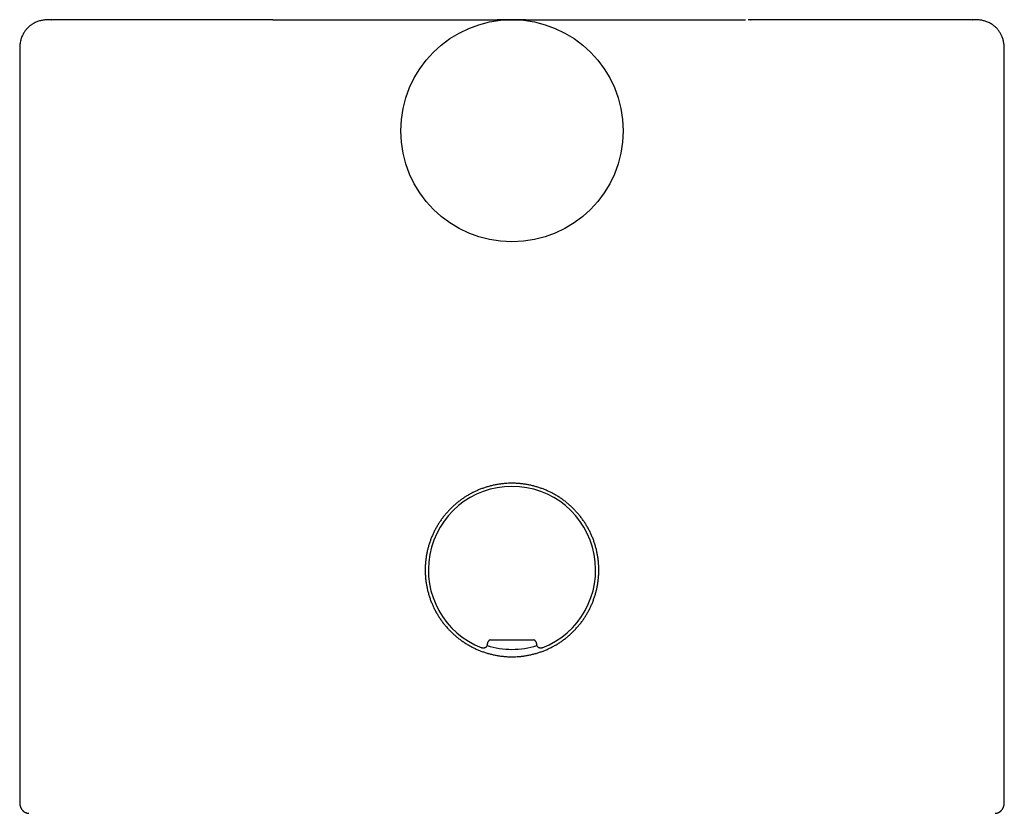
# Model space of a CAD drawing. Header units: millimetres. Extents: x 8 to 539, y 12 to 489.
# Tile 33 of 35: x 260 to 307, y 451 to 489. Entities that reach past the tile are written whole.
import ezdxf

# ---------------------------------------------------------------- set-up
doc = ezdxf.new("R2010")
doc.units = ezdxf.units.MM

msp = doc.modelspace()

# ---------------------------------------------------------------- linework, layer by layer
at = {"color": 7, "linetype": 'Continuous', "lineweight": 30}
for p, q in [((272.201, 488.739), (282.794, 488.739)), ((284.154, 488.739), (294.528, 488.739)), ((294.768, 488.739), (294.799, 488.739)), ((282.165, 488.569), (282.165, 488.569)), ((284.835, 488.569), (284.835, 488.569)), ((280.431, 487.751), (280.432, 487.751)), ((286.568, 487.752), (286.569, 487.751)), ((260.25, 487.239), (260.25, 451.771)), ((306.75, 451.77), (306.75, 487.239)), ((282.477, 459.439), (284.523, 459.439)), ((282.334, 459.193), (282.38, 459.365)), ((284.62, 459.365), (284.666, 459.193)), ((260.25, 451.771), (260.25, 451.771)), ((306.75, 451.77), (306.75, 451.769))]:
    msp.add_line(p, q, dxfattribs=at)
msp.add_circle((283.5, 483.491), 5.25, dxfattribs=at)
for centre, radius, start, end in [((283.5, 462.739), 3.95, 291.252, 248.748), ((283.5, 462.736), 3.75, 251.7773, 270), ((283.5, 462.736), 3.75, 270, 288.2221)]:
    msp.add_arc(centre, radius, start, end, dxfattribs=at)
for centre, major_axis in [((282.477, 459.339), (0.0609, -0.0794)), ((284.523, 459.339), (-0.0609, -0.0794))]:
    msp.add_ellipse(centre, major_axis=major_axis, ratio=0.999758, start_param=2.487211, end_param=3.795974, dxfattribs=at)
for points, knots in [([(261.76, 488.739), (261.757, 488.739), (261.75, 488.739), (261.742, 488.739), (261.734, 488.739), (261.726, 488.739), (261.72, 488.739), (261.714, 488.739), (261.708, 488.739), (261.703, 488.739), (261.699, 488.739), (261.695, 488.739), (261.692, 488.739), (261.689, 488.739), (261.688, 488.739), (261.687, 488.739), (261.686, 488.739), (261.685, 488.739), (261.684, 488.739), (261.682, 488.739), (261.679, 488.739), (261.674, 488.739), (261.664, 488.739), (261.647, 488.739), (261.616, 488.738), (261.559, 488.737), (261.484, 488.733), (261.398, 488.724), (261.313, 488.711), (261.226, 488.693), (261.14, 488.668), (261.056, 488.638), (260.974, 488.602), (260.906, 488.566), (260.849, 488.531), (260.801, 488.5), (260.752, 488.463), (260.704, 488.424), (260.657, 488.382), (260.612, 488.337), (260.566, 488.287), (260.521, 488.231), (260.476, 488.168), (260.433, 488.1), (260.393, 488.026), (260.356, 487.945), (260.324, 487.859), (260.297, 487.767), (260.276, 487.67), (260.262, 487.568), (260.253, 487.462), (260.25, 487.352), (260.25, 487.277), (260.25, 487.239)], [0, 0, 0, 0, 0.030922, 0.059335, 0.085234, 0.108617, 0.129479, 0.147819, 0.163635, 0.176925, 0.18769, 0.195933, 0.201665, 0.2036, 0.204929, 0.205381, 0.205709, 0.20584, 0.206449, 0.206928, 0.207786, 0.20933, 0.21212, 0.21721, 0.226639, 0.243755, 0.274275, 0.30214, 0.330888, 0.360786, 0.390895, 0.420902, 0.450802, 0.480575, 0.499107, 0.517627, 0.537783, 0.560328, 0.58008, 0.601345, 0.624101, 0.648321, 0.673965, 0.700989, 0.72934, 0.758968, 0.789826, 0.82188, 0.855109, 0.889512, 0.925104, 0.961913, 1, 1, 1, 1]), ([(272.201, 488.739), (272.093, 488.739), (271.878, 488.739), (271.558, 488.739), (271.243, 488.739), (270.932, 488.739), (270.625, 488.739), (270.328, 488.739), (270.041, 488.739), (269.763, 488.739), (269.489, 488.739), (269.221, 488.739), (268.936, 488.739), (268.634, 488.739), (268.314, 488.739), (268.001, 488.739), (267.694, 488.739), (267.394, 488.739), (267.1, 488.739), (266.841, 488.739), (266.615, 488.739), (266.42, 488.739), (266.23, 488.739), (266.043, 488.739), (265.859, 488.739), (265.68, 488.739), (265.482, 488.739), (265.268, 488.739), (265.039, 488.739), (264.818, 488.739), (264.602, 488.739), (264.392, 488.739), (264.189, 488.739), (263.994, 488.739), (263.806, 488.739), (263.625, 488.739), (263.453, 488.739), (263.303, 488.739), (263.173, 488.739), (263.062, 488.739), (262.956, 488.739), (262.854, 488.739), (262.756, 488.739), (262.663, 488.739), (262.564, 488.739), (262.46, 488.739), (262.354, 488.739), (262.256, 488.739), (262.167, 488.739), (262.085, 488.739), (262.012, 488.739), (261.948, 488.739), (261.892, 488.739), (261.846, 488.739), (261.808, 488.739), (261.781, 488.739), (261.762, 488.739), (261.752, 488.739), (261.748, 488.739), (261.75, 488.739), (261.757, 488.739), (261.76, 488.739)], [0, 0, 0, 0, 0.01659, 0.033149, 0.049681, 0.066191, 0.082685, 0.099168, 0.114702, 0.130235, 0.14577, 0.161219, 0.176331, 0.195594, 0.214848, 0.234104, 0.253368, 0.272648, 0.291953, 0.31129, 0.32487, 0.338429, 0.351971, 0.365498, 0.379014, 0.39252, 0.406019, 0.424576, 0.443133, 0.461697, 0.480236, 0.49914, 0.518038, 0.536938, 0.555847, 0.574773, 0.593724, 0.612706, 0.626595, 0.640457, 0.654294, 0.66811, 0.681907, 0.695689, 0.709457, 0.728374, 0.747279, 0.766181, 0.785088, 0.804392, 0.823717, 0.843071, 0.862462, 0.881898, 0.901386, 0.920934, 0.937437, 0.953947, 0.970471, 0.987013, 1, 1, 1, 1]), ([(284.154, 488.739), (284.154, 488.739), (284.156, 488.739), (284.151, 488.739), (284.147, 488.739), (284.141, 488.739), (284.135, 488.739), (284.127, 488.739), (284.118, 488.739), (284.108, 488.739), (284.098, 488.739), (284.087, 488.739), (284.077, 488.739), (284.067, 488.739), (284.06, 488.739), (284.054, 488.739), (284.05, 488.739), (284.045, 488.739), (284.039, 488.739), (284.031, 488.739), (284.023, 488.739), (284.013, 488.739), (284.003, 488.739), (283.993, 488.739), (283.982, 488.739), (283.971, 488.739), (283.96, 488.739), (283.95, 488.739), (283.941, 488.739), (283.931, 488.739), (283.922, 488.739), (283.913, 488.74), (283.904, 488.74), (283.894, 488.74), (283.885, 488.74), (283.876, 488.74), (283.867, 488.74), (283.859, 488.74), (283.85, 488.74), (283.843, 488.74), (283.836, 488.74), (283.827, 488.74), (283.818, 488.74), (283.808, 488.74), (283.8, 488.74), (283.793, 488.74), (283.787, 488.74), (283.781, 488.74), (283.775, 488.74), (283.769, 488.74), (283.764, 488.74), (283.758, 488.74), (283.753, 488.74), (283.747, 488.74), (283.741, 488.74), (283.735, 488.74), (283.727, 488.74), (283.718, 488.74), (283.708, 488.74), (283.698, 488.74), (283.689, 488.74), (283.681, 488.74), (283.672, 488.74), (283.663, 488.74), (283.655, 488.74), (283.647, 488.74), (283.64, 488.74), (283.633, 488.741), (283.627, 488.741), (283.621, 488.741), (283.616, 488.741), (283.611, 488.741), (283.608, 488.741), (283.605, 488.741), (283.602, 488.741), (283.598, 488.741), (283.595, 488.741), (283.591, 488.741), (283.588, 488.741), (283.584, 488.741), (283.581, 488.741), (283.577, 488.741), (283.572, 488.741), (283.565, 488.741), (283.558, 488.741), (283.553, 488.741), (283.551, 488.741), (283.549, 488.741), (283.546, 488.741), (283.542, 488.741), (283.537, 488.741), (283.531, 488.741), (283.525, 488.741), (283.52, 488.741), (283.516, 488.741), (283.511, 488.741), (283.508, 488.741), (283.504, 488.741), (283.5, 488.741), (283.496, 488.741), (283.493, 488.741), (283.491, 488.741), (283.49, 488.741), (283.489, 488.741), (283.488, 488.741), (283.487, 488.741), (283.485, 488.741), (283.483, 488.741), (283.48, 488.741), (283.478, 488.741), (283.475, 488.741), (283.472, 488.741), (283.47, 488.741), (283.468, 488.741), (283.465, 488.741), (283.463, 488.741), (283.461, 488.741), (283.457, 488.741), (283.453, 488.741), (283.449, 488.741), (283.446, 488.741), (283.442, 488.741), (283.439, 488.741), (283.437, 488.741), (283.434, 488.741), (283.432, 488.741), (283.43, 488.741), (283.427, 488.741), (283.425, 488.741), (283.422, 488.741), (283.419, 488.741), (283.415, 488.741), (283.411, 488.741), (283.407, 488.741), (283.403, 488.741), (283.398, 488.741), (283.391, 488.741), (283.381, 488.741), (283.371, 488.741), (283.359, 488.74), (283.347, 488.74), (283.334, 488.74), (283.322, 488.74), (283.31, 488.74), (283.297, 488.74), (283.286, 488.74), (283.276, 488.74), (283.267, 488.74), (283.258, 488.74), (283.248, 488.74), (283.238, 488.74), (283.214, 488.74), (283.19, 488.74), (283.166, 488.74), (283.158, 488.74), (283.15, 488.74), (283.142, 488.74), (283.134, 488.74), (283.126, 488.74), (283.119, 488.74), (283.112, 488.74), (283.106, 488.74), (283.1, 488.74), (283.095, 488.74), (283.089, 488.74), (283.076, 488.739), (283.065, 488.739), (283.053, 488.739), (283.049, 488.739), (283.044, 488.739), (283.039, 488.739), (283.034, 488.739), (283.027, 488.739), (283.02, 488.739), (283.013, 488.739), (283.005, 488.739), (282.997, 488.739), (282.989, 488.739), (282.98, 488.739), (282.97, 488.739), (282.96, 488.739), (282.949, 488.739), (282.937, 488.739), (282.926, 488.739), (282.914, 488.739), (282.902, 488.739), (282.891, 488.739), (282.879, 488.739), (282.868, 488.739), (282.856, 488.739), (282.845, 488.739), (282.835, 488.739), (282.824, 488.739), (282.814, 488.739), (282.804, 488.739), (282.797, 488.739), (282.794, 488.739)], [0, 0, 0, 0, 0.000348, 0.005294, 0.01045, 0.015828, 0.020822, 0.026001, 0.031372, 0.036937, 0.042669, 0.048258, 0.054251, 0.059953, 0.065353, 0.06839, 0.071387, 0.074538, 0.077856, 0.082027, 0.086441, 0.091101, 0.096008, 0.1009, 0.105603, 0.111309, 0.116694, 0.121751, 0.126552, 0.131383, 0.136269, 0.140926, 0.14563, 0.150394, 0.155358, 0.160562, 0.165082, 0.169636, 0.174005, 0.178184, 0.182172, 0.186004, 0.191843, 0.197458, 0.20285, 0.20636, 0.209883, 0.21342, 0.21697, 0.220533, 0.224273, 0.227449, 0.230831, 0.23442, 0.238213, 0.242209, 0.246334, 0.253504, 0.260394, 0.267003, 0.273368, 0.279576, 0.285633, 0.293505, 0.301103, 0.308427, 0.315521, 0.322466, 0.329263, 0.335912, 0.342411, 0.346493, 0.350513, 0.354551, 0.358831, 0.363359, 0.368126, 0.373122, 0.378871, 0.384869, 0.391101, 0.397539, 0.404006, 0.420031, 0.43581, 0.439315, 0.442806, 0.446145, 0.449208, 0.452004, 0.454538, 0.45682, 0.45857, 0.4601, 0.46141, 0.462504, 0.463382, 0.464048, 0.464773, 0.46525, 0.465402, 0.46546, 0.465509, 0.465553, 0.465598, 0.465649, 0.46571, 0.465868, 0.466084, 0.466698, 0.467248, 0.467944, 0.468951, 0.470083, 0.471465, 0.473101, 0.474994, 0.477127, 0.48154, 0.486175, 0.49051, 0.495037, 0.499765, 0.5047, 0.509959, 0.515422, 0.520846, 0.526167, 0.531375, 0.536463, 0.541422, 0.548133, 0.554554, 0.560665, 0.566447, 0.571885, 0.582328, 0.592851, 0.60488, 0.616958, 0.628909, 0.640565, 0.649492, 0.658198, 0.666832, 0.675525, 0.681332, 0.687279, 0.693441, 0.699819, 0.706331, 0.712848, 0.743574, 0.747962, 0.752351, 0.75674, 0.761127, 0.765498, 0.769678, 0.773617, 0.777016, 0.780213, 0.783222, 0.786188, 0.789156, 0.792124, 0.806545, 0.808815, 0.811259, 0.813956, 0.816904, 0.8201, 0.823957, 0.828116, 0.83257, 0.837316, 0.842345, 0.847652, 0.853229, 0.859067, 0.866033, 0.873312, 0.88089, 0.888752, 0.89688, 0.905108, 0.913561, 0.922227, 0.931093, 0.940335, 0.949767, 0.959388, 0.969202, 0.979223, 0.989476, 1, 1, 1, 1]), ([(294.808, 488.739), (294.784, 488.739), (294.735, 488.739), (294.685, 488.739), (294.66, 488.739)], [0, 0, 0, 0, 0.500117, 1, 1, 1, 1]), ([(305.239, 488.739), (305.242, 488.739), (305.248, 488.739), (305.251, 488.739), (305.249, 488.739), (305.239, 488.739), (305.222, 488.739), (305.201, 488.739), (305.177, 488.739), (305.148, 488.739), (305.115, 488.739), (305.078, 488.739), (305.036, 488.739), (304.983, 488.739), (304.919, 488.739), (304.839, 488.739), (304.75, 488.739), (304.652, 488.739), (304.545, 488.739), (304.428, 488.739), (304.303, 488.739), (304.168, 488.739), (304.025, 488.739), (303.872, 488.739), (303.733, 488.739), (303.609, 488.739), (303.504, 488.739), (303.396, 488.739), (303.285, 488.739), (303.171, 488.739), (303.054, 488.739), (302.934, 488.739), (302.787, 488.739), (302.612, 488.739), (302.405, 488.739), (302.191, 488.739), (301.968, 488.739), (301.737, 488.739), (301.496, 488.739), (301.248, 488.739), (300.993, 488.739), (300.731, 488.739), (300.461, 488.739), (300.199, 488.739), (299.945, 488.739), (299.702, 488.739), (299.454, 488.739), (299.202, 488.739), (298.946, 488.739), (298.69, 488.739), (298.436, 488.739), (298.182, 488.739), (297.924, 488.739), (297.66, 488.739), (297.379, 488.739), (297.082, 488.739), (296.769, 488.739), (296.452, 488.739), (296.131, 488.739), (295.804, 488.739), (295.474, 488.739), (295.139, 488.739), (294.912, 488.739), (294.799, 488.739)], [0, 0, 0, 0, 0.009672, 0.02706, 0.044436, 0.061805, 0.079175, 0.093129, 0.107051, 0.120945, 0.134812, 0.148656, 0.16248, 0.176287, 0.195248, 0.21419, 0.23312, 0.252046, 0.271362, 0.290691, 0.310039, 0.329416, 0.348829, 0.368286, 0.387797, 0.399647, 0.411483, 0.423307, 0.43512, 0.446923, 0.45872, 0.470511, 0.482299, 0.500821, 0.519345, 0.53788, 0.556448, 0.575384, 0.594316, 0.613252, 0.632199, 0.651166, 0.670158, 0.689185, 0.705255, 0.7213, 0.737325, 0.753334, 0.769332, 0.785322, 0.800398, 0.815475, 0.830557, 0.845742, 0.861257, 0.878565, 0.895872, 0.913183, 0.930504, 0.94784, 0.965198, 0.982582, 1, 1, 1, 1]), ([(306.75, 487.239), (306.75, 487.275), (306.75, 487.345), (306.748, 487.447), (306.741, 487.545), (306.729, 487.639), (306.712, 487.728), (306.691, 487.811), (306.665, 487.89), (306.637, 487.962), (306.606, 488.029), (306.57, 488.094), (306.531, 488.157), (306.49, 488.217), (306.448, 488.27), (306.401, 488.324), (306.345, 488.381), (306.279, 488.439), (306.208, 488.494), (306.132, 488.544), (306.052, 488.588), (305.97, 488.627), (305.886, 488.66), (305.803, 488.685), (305.723, 488.704), (305.646, 488.718), (305.571, 488.728), (305.513, 488.733), (305.47, 488.735), (305.443, 488.737), (305.415, 488.738), (305.387, 488.738), (305.365, 488.739), (305.35, 488.739), (305.342, 488.739), (305.337, 488.739), (305.333, 488.739), (305.331, 488.739), (305.328, 488.739), (305.324, 488.739), (305.321, 488.739), (305.316, 488.739), (305.31, 488.739), (305.304, 488.739), (305.297, 488.739), (305.289, 488.739), (305.281, 488.739), (305.272, 488.739), (305.262, 488.739), (305.251, 488.739), (305.244, 488.739), (305.24, 488.739)], [0, 0, 0, 0, 0.034987, 0.068573, 0.100804, 0.131699, 0.161265, 0.189498, 0.21638, 0.241883, 0.265974, 0.288615, 0.31482, 0.338638, 0.360084, 0.380994, 0.409342, 0.438182, 0.467458, 0.497115, 0.527102, 0.557375, 0.586993, 0.615242, 0.642154, 0.667769, 0.692177, 0.716201, 0.725183, 0.734151, 0.743109, 0.752178, 0.761609, 0.766532, 0.768209, 0.769906, 0.771687, 0.772697, 0.774065, 0.777941, 0.783389, 0.790429, 0.802307, 0.81704, 0.834629, 0.855075, 0.878373, 0.90452, 0.933511, 0.96534, 1, 1, 1, 1]), ([(283.5, 458.636), (283.444, 458.637), (283.331, 458.638), (283.162, 458.649), (282.994, 458.666), (282.826, 458.691), (282.656, 458.723), (282.487, 458.762), (282.32, 458.809), (282.156, 458.862), (281.996, 458.921), (281.841, 458.986), (281.688, 459.057), (281.537, 459.135), (281.388, 459.221), (281.241, 459.313), (281.099, 459.412), (280.961, 459.515), (280.829, 459.624), (280.703, 459.737), (280.581, 459.856), (280.463, 459.98), (280.349, 460.111), (280.24, 460.247), (280.137, 460.389), (280.041, 460.533), (279.951, 460.68), (279.869, 460.83), (279.792, 460.984), (279.722, 461.141), (279.657, 461.304), (279.599, 461.471), (279.548, 461.64), (279.505, 461.809), (279.47, 461.977), (279.442, 462.144), (279.421, 462.313), (279.407, 462.484), (279.4, 462.657), (279.4, 462.832), (279.408, 463.007), (279.423, 463.179), (279.445, 463.348), (279.473, 463.513), (279.508, 463.677), (279.551, 463.841), (279.6, 464.005), (279.657, 464.168), (279.72, 464.328), (279.79, 464.485), (279.866, 464.637), (279.947, 464.784), (280.034, 464.928), (280.128, 465.07), (280.228, 465.209), (280.335, 465.345), (280.448, 465.476), (280.566, 465.602), (280.688, 465.722), (280.815, 465.836), (280.946, 465.945), (281.083, 466.05), (281.226, 466.149), (281.374, 466.243), (281.526, 466.331), (281.681, 466.412), (281.837, 466.485), (281.995, 466.551), (282.155, 466.611), (282.319, 466.664), (282.488, 466.711), (282.659, 466.75), (282.833, 466.783), (283.003, 466.807), (283.171, 466.824), (283.335, 466.834), (283.501, 466.837), (283.669, 466.834), (283.838, 466.823), (284.006, 466.806), (284.174, 466.782), (284.344, 466.75), (284.513, 466.71), (284.68, 466.664), (284.844, 466.611), (285.004, 466.552), (285.159, 466.487), (285.312, 466.415), (285.463, 466.337), (285.612, 466.252), (285.759, 466.159), (285.901, 466.061), (286.039, 465.957), (286.171, 465.849), (286.297, 465.735), (286.419, 465.617), (286.537, 465.492), (286.651, 465.362), (286.76, 465.225), (286.863, 465.084), (286.959, 464.939), (287.049, 464.792), (287.131, 464.642), (287.208, 464.489), (287.278, 464.331), (287.343, 464.169), (287.401, 464.002), (287.452, 463.833), (287.495, 463.664), (287.53, 463.496), (287.558, 463.328), (287.579, 463.16), (287.593, 462.989), (287.6, 462.815), (287.6, 462.641), (287.592, 462.466), (287.577, 462.294), (287.555, 462.125), (287.527, 461.959), (287.492, 461.795), (287.45, 461.631), (287.4, 461.468), (287.343, 461.305), (287.28, 461.144), (287.21, 460.988), (287.134, 460.836), (287.053, 460.688), (286.966, 460.544), (286.872, 460.402), (286.772, 460.263), (286.665, 460.128), (286.552, 459.996), (286.434, 459.871), (286.312, 459.751), (286.185, 459.636), (286.054, 459.527), (285.917, 459.423), (285.774, 459.323), (285.626, 459.229), (285.474, 459.141), (285.319, 459.061), (285.163, 458.987), (285.005, 458.921), (284.845, 458.862), (284.681, 458.809), (284.512, 458.762), (284.341, 458.722), (284.167, 458.69), (283.997, 458.665), (283.829, 458.648), (283.665, 458.638), (283.555, 458.637), (283.5, 458.636)], [0, 0, 0, 0, 0.0065426, 0.0130909, 0.0196393, 0.0261819, 0.0329162, 0.0396568, 0.0463973, 0.0531317, 0.0596737, 0.0662213, 0.0727689, 0.079311, 0.0860395, 0.0927741, 0.0995087, 0.1062373, 0.1128412, 0.1194508, 0.1260605, 0.1326644, 0.1394575, 0.1462566, 0.1530558, 0.1598488, 0.1664955, 0.173148, 0.1798005, 0.1864471, 0.1932907, 0.2001408, 0.2069908, 0.2138343, 0.2204118, 0.2269952, 0.2335785, 0.2401561, 0.2469292, 0.2537086, 0.2604881, 0.2672612, 0.2737653, 0.280275, 0.2867848, 0.293289, 0.2999801, 0.3066773, 0.3133745, 0.3200657, 0.3266066, 0.333153, 0.3396994, 0.3462403, 0.352966, 0.3596976, 0.3664293, 0.3731549, 0.3797849, 0.3864206, 0.3930563, 0.3996862, 0.4065082, 0.4133364, 0.4201646, 0.4269866, 0.4336204, 0.44026, 0.4468996, 0.4535333, 0.4603648, 0.4672027, 0.4740407, 0.4808721, 0.4872472, 0.4936249, 0.5, 0.5065426, 0.5130909, 0.5196393, 0.5261819, 0.5329162, 0.5396568, 0.5463973, 0.5531317, 0.5596737, 0.5662213, 0.5727689, 0.579311, 0.5860395, 0.5927741, 0.5995087, 0.6062373, 0.6128412, 0.6194508, 0.6260605, 0.6326644, 0.6394575, 0.6462566, 0.6530558, 0.6598488, 0.6664955, 0.673148, 0.6798005, 0.6864471, 0.6932907, 0.7001408, 0.7069908, 0.7138343, 0.7204118, 0.7269952, 0.7335785, 0.7401561, 0.7469292, 0.7537086, 0.7604881, 0.7672612, 0.7737653, 0.780275, 0.7867848, 0.793289, 0.7999801, 0.8066773, 0.8133745, 0.8200657, 0.8266066, 0.833153, 0.8396994, 0.8462403, 0.852966, 0.8596976, 0.8664293, 0.8731549, 0.8797849, 0.8864206, 0.8930563, 0.8996862, 0.9065082, 0.9133364, 0.9201646, 0.9269866, 0.9336204, 0.94026, 0.9468996, 0.9535333, 0.9603648, 0.9672027, 0.9740407, 0.9808721, 0.9872472, 0.9936249, 1, 1, 1, 1]), ([(282.334, 459.193), (282.33, 459.182), (282.324, 459.16), (282.307, 459.131), (282.285, 459.105), (282.26, 459.082), (282.231, 459.065), (282.2, 459.052), (282.166, 459.045), (282.133, 459.044), (282.1, 459.047), (282.079, 459.054), (282.068, 459.058)], [0, 0, 0, 0, 0.1004224, 0.2008446, 0.301268, 0.4016914, 0.5020942, 0.6024971, 0.7028882, 0.8032794, 0.9016396, 1, 1, 1, 1]), ([(284.932, 459.058), (284.921, 459.054), (284.9, 459.047), (284.866, 459.044), (284.832, 459.045), (284.799, 459.053), (284.768, 459.065), (284.739, 459.083), (284.714, 459.106), (284.693, 459.132), (284.676, 459.161), (284.67, 459.182), (284.666, 459.193)], [0, 0, 0, 0, 0.100422, 0.200845, 0.301268, 0.401691, 0.502094, 0.602497, 0.702888, 0.803279, 0.90164, 1, 1, 1, 1]), ([(260.25, 451.771), (260.25, 451.764), (260.25, 451.752), (260.251, 451.736), (260.251, 451.721), (260.252, 451.709), (260.253, 451.698), (260.254, 451.689), (260.254, 451.68), (260.255, 451.672), (260.256, 451.663), (260.257, 451.655), (260.259, 451.647), (260.26, 451.638), (260.262, 451.629), (260.264, 451.618), (260.266, 451.606), (260.269, 451.593), (260.273, 451.58), (260.276, 451.568), (260.28, 451.556), (260.284, 451.546), (260.287, 451.537), (260.289, 451.53), (260.292, 451.523), (260.295, 451.515), (260.3, 451.506), (260.305, 451.493), (260.313, 451.479), (260.321, 451.464), (260.329, 451.451), (260.337, 451.438), (260.345, 451.426), (260.355, 451.412), (260.367, 451.398), (260.381, 451.382), (260.396, 451.366), (260.411, 451.352), (260.424, 451.34), (260.436, 451.331), (260.45, 451.32), (260.466, 451.31), (260.485, 451.298), (260.506, 451.287), (260.528, 451.276), (260.554, 451.266), (260.581, 451.257), (260.609, 451.25), (260.638, 451.244), (260.662, 451.241), (260.676, 451.24), (260.681, 451.24)], [0, 0, 0, 0, 0.0403513, 0.0758104, 0.1063689, 0.1320191, 0.1527793, 0.1706664, 0.1869711, 0.206027, 0.2223278, 0.2373382, 0.253277, 0.2701706, 0.2876963, 0.3061513, 0.3270174, 0.352278, 0.3715815, 0.3927987, 0.4127254, 0.4296013, 0.4434166, 0.4541638, 0.4638086, 0.4752234, 0.4892034, 0.5057596, 0.5296034, 0.5512082, 0.5699722, 0.586104, 0.6025604, 0.6202979, 0.6428512, 0.6671907, 0.6927406, 0.7160798, 0.7298104, 0.7424791, 0.7551857, 0.7690588, 0.7841395, 0.8007779, 0.8195469, 0.8443934, 0.8726215, 0.9043764, 0.9397604, 0.9788474, 1, 1, 1, 1]), ([(306.312, 451.24), (306.315, 451.24), (306.323, 451.24), (306.336, 451.241), (306.353, 451.243), (306.369, 451.246), (306.385, 451.249), (306.4, 451.252), (306.414, 451.256), (306.429, 451.26), (306.446, 451.266), (306.467, 451.274), (306.489, 451.284), (306.51, 451.295), (306.53, 451.307), (306.545, 451.317), (306.56, 451.328), (306.575, 451.339), (306.59, 451.352), (306.604, 451.366), (306.617, 451.379), (306.633, 451.397), (306.651, 451.42), (306.67, 451.448), (306.685, 451.474), (306.696, 451.495), (306.703, 451.511), (306.709, 451.526), (306.714, 451.539), (306.718, 451.551), (306.722, 451.562), (306.726, 451.575), (306.729, 451.588), (306.733, 451.602), (306.736, 451.617), (306.739, 451.631), (306.741, 451.643), (306.742, 451.654), (306.744, 451.664), (306.745, 451.673), (306.746, 451.681), (306.746, 451.688), (306.747, 451.697), (306.748, 451.708), (306.749, 451.721), (306.749, 451.735), (306.75, 451.752), (306.75, 451.764), (306.75, 451.771)], [0, 0, 0, 0, 0.018072, 0.050233, 0.078043, 0.101591, 0.121021, 0.136584, 0.146011, 0.154812, 0.16725, 0.183902, 0.200307, 0.2186, 0.234735, 0.248177, 0.258912, 0.275924, 0.294116, 0.31391, 0.335311, 0.357498, 0.395691, 0.435379, 0.475707, 0.499967, 0.523346, 0.545664, 0.565434, 0.582372, 0.599936, 0.619846, 0.642834, 0.667705, 0.694225, 0.722396, 0.743231, 0.762954, 0.781315, 0.79832, 0.813974, 0.828568, 0.845566, 0.868212, 0.894986, 0.925881, 0.960889, 1, 1, 1, 1])]:
    msp.add_open_spline(points, degree=3, knots=knots, dxfattribs=at)

doc.saveas('drawing.dxf')
